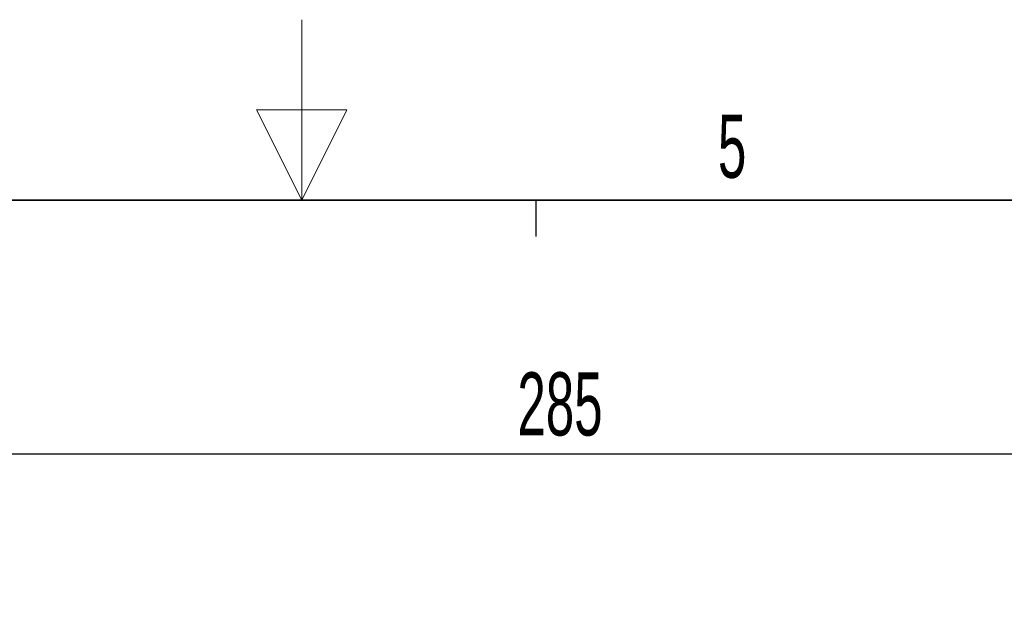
# Paper-space layout 'Blatt3' of a CAD drawing. Header units: millimetres. Extents: x 5 to 418, y 2 to 292.
# Tile 35 of 43: x 201 to 256, y 259 to 292. Entities that reach past the tile are written whole.
import ezdxf

# ---------------------------------------------------------------- set-up
doc = ezdxf.new("R2010")
doc.units = ezdxf.units.MM
doc.layers.add('SLD-0', color=7, linetype='Continuous')
doc.styles.add('SLDTEXTSTYLE1', font='TXT', dxfattribs={"width": 0.605})
doc.dimstyles.new('SLDDIMSTYLE6', dxfattribs={"dimtxt": 3.5, "dimasz": 3.302, "dimexe": 0, "dimexo": 0.0625, "dimgap": 0.875, "dimtad": 1, "dimlfac": 1.5, "dimrnd": 1e-09, "dimzin": 12, "dimdsep": 46, "dimtxsty": 'SLDTEXTSTYLE1', "dimsah": 1, "dimcen": 0.09, "dimadec": 0, "dimazin": 3, "dimtfac": 1, "dimtofl": 0, "dimtmove": 0, "dimatfit": 3, "dimfxl": 1, "dimfrac": 2, "dimtolj": 1, "dimtzin": 12, "dimarcsym": 0})

# ---------------------------------------------------------------- blocks, each defined once
blk = doc.blocks.new('_D_13')
at = {"layer": 'SLD-0', "color": 7}
for p, q in [((137.961, 136.665), (137.961, 269.457)), ((327.961, 136.665), (327.961, 269.457)), ((137.961, 268.457), (327.961, 268.457))]:
    blk.add_line(p, q, dxfattribs=at)
for points in [[(137.961, 268.457), (141.263, 267.949), (141.263, 268.965)], [(327.961, 268.457), (324.659, 268.965), (324.659, 267.949)]]:
    blk.add_solid(points, dxfattribs=at)
at = {"layer": 'SLD-0', "color": 7, "insert": (228.95, 272.969), "char_height": 3.5, "attachment_point": 1, "style": 'SLDTEXTSTYLE1'}
blk.add_mtext('285', dxfattribs=at)

psp = doc.layouts.new('Blatt3')

# ---------------------------------------------------------------- linework, layer by layer
at = {"layer": 'SLD-0', "color": 7, "linetype": 'Continuous', "lineweight": 18}
for p, q in [((217, 292.5), (217, 282.5)), ((219.5, 287.5), (214.5, 287.5)), ((214.5, 287.5), (217, 282.5)), ((217, 282.5), (219.5, 287.5))]:
    psp.add_line(p, q, dxfattribs=at)
at = {"layer": 'SLD-0', "lineweight": 35}
psp.add_line((408, 282.5), (26, 282.5), dxfattribs=at)
at = {"layer": 'SLD-0'}
psp.add_line((230, 280.5), (230, 282.5), dxfattribs=at)
psp.add_line((230, 280.5), (230, 282.5), dxfattribs=at)

# ---------------------------------------------------------------- texts
at = {"layer": 'SLD-0', "insert": (240.8527, 287.243), "char_height": 3.5, "attachment_point": 2, "style": 'SLDTEXTSTYLE1'}
psp.add_mtext('5', dxfattribs=at)

# ---------------------------------------------------------------- dimensions: what is measured, and where the dimension line sits
at = {"layer": 'SLD-0', "color": 7}
dim = psp.add_linear_dim(base=(327.9606, 268.4573), p1=(137.9606, 136.6645), p2=(327.9606, 136.6645), dimstyle='SLDDIMSTYLE6', dxfattribs=at)
dim.commit()
dim.dimension.update_dxf_attribs({"geometry": '_D_13', "text_midpoint": (232.9606, 268.4573), "dimtype": 160})

doc.saveas('drawing.dxf')
